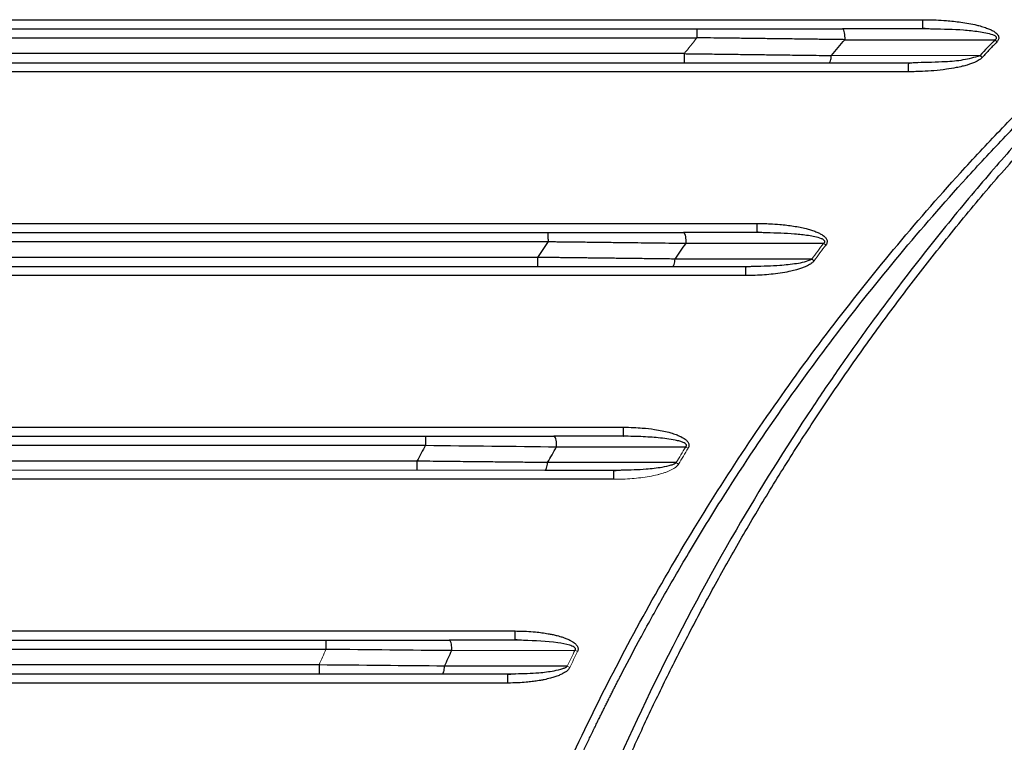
# Model space of a CAD drawing. Header units: millimetres. Extents: x 0 to 1118, y 0 to 864.
# Tile 34 of 76: x 296 to 340, y 706 to 738. Entities that reach past the tile are written whole.
import ezdxf

# ---------------------------------------------------------------- set-up
doc = ezdxf.new("R2010")
doc.units = ezdxf.units.MM

msp = doc.modelspace()

# ---------------------------------------------------------------- linework, layer by layer
at = {"color": 7, "linetype": 'Continuous', "lineweight": 30}
for p, q in [((336.283, 737.255), (336.28, 737.283)), ((336.729, 737.238), (336.283, 737.255)), ((221.482, 736.855), (326.3, 736.855)), ((325.741, 736.155), (222.04, 736.155)), ((335.656, 735.755), (336.06, 735.768)), ((328.972, 728.255), (328.969, 728.283)), ((329.381, 728.238), (328.972, 728.255)), ((228.058, 727.855), (319.724, 727.855)), ((319.265, 727.155), (228.516, 727.155)), ((328.467, 726.755), (328.842, 726.768)), ((233.468, 718.855), (314.314, 718.855)), ((319.587, 717.755), (322.641, 717.755)), ((322.641, 717.755), (322.997, 717.769)), ((318.281, 710.255), (315.356, 710.255)), ((318.281, 710.255), (318.278, 710.283)), ((318.644, 710.232), (318.281, 710.255)), ((315.477, 709.801), (320.913, 709.799)), ((320.576, 709.1), (315.157, 709.102)), ((315.036, 708.755), (317.951, 708.755)), ((317.951, 708.755), (318.294, 708.769))]:
    msp.add_line(p, q, dxfattribs=at)
at = {"color": 144, "linetype": 'Continuous', "lineweight": 0}
msp.add_line((335.921, 735.747), (335.921, 735.763), dxfattribs=at)
at = {"color": 7, "linetype": 'Continuous', "lineweight": 30}
for points in [[(211.508, 737.655), (253.09, 737.655), (294.692, 737.655), (336.274, 737.655)], [(332.24, 736.072), (332.439, 736.306), (332.639, 736.539), (332.839, 736.772)], [(332.839, 736.772), (332.841, 736.799), (332.842, 736.827), (332.842, 736.855)], [(332.839, 736.772), (335.044, 736.77), (337.251, 736.769), (339.46, 736.768)], [(339.46, 736.768), (339.242, 736.536), (339.025, 736.303), (338.809, 736.069)], [(339.552, 736.681), (339.519, 736.712), (339.488, 736.742), (339.46, 736.768)], [(338.902, 735.983), (338.87, 736.012), (338.839, 736.041), (338.809, 736.069)], [(335.647, 735.355), (294.483, 735.355), (253.299, 735.355), (212.134, 735.355)], [(222.047, 735.755), (256.606, 735.755), (291.176, 735.755), (325.734, 735.755)], [(325.734, 735.755), (327.896, 735.755), (330.052, 735.755), (332.135, 735.755)], [(332.135, 735.755), (333.308, 735.755), (334.482, 735.755), (335.656, 735.755)], [(218.817, 728.655), (255.528, 728.655), (292.253, 728.655), (328.964, 728.655)], [(319.724, 727.855), (319.57, 727.622), (319.417, 727.388), (319.265, 727.155)], [(325.335, 727.082), (325.496, 727.316), (325.658, 727.549), (325.821, 727.782)], [(325.821, 727.782), (325.823, 727.806), (325.823, 727.83), (325.823, 727.855)], [(325.821, 727.782), (327.845, 727.781), (329.869, 727.78), (331.896, 727.779)], [(228.523, 726.755), (258.765, 726.755), (289.016, 726.755), (319.259, 726.755)], [(319.259, 726.755), (321.276, 726.755), (323.288, 726.755), (325.223, 726.755)], [(325.223, 726.755), (326.304, 726.755), (327.385, 726.755), (328.467, 726.755)], [(331.375, 727.079), (329.36, 727.08), (327.347, 727.081), (325.335, 727.082)], [(328.459, 726.355), (292.085, 726.355), (255.697, 726.355), (219.322, 726.355)], [(224.738, 719.655), (257.503, 719.655), (290.278, 719.655), (323.044, 719.655)], [(323.048, 719.285), (323.049, 719.265), (323.05, 719.255), (323.051, 719.255)], [(314.314, 718.855), (314.187, 718.622), (314.062, 718.388), (313.937, 718.155)], [(314.314, 718.855), (316.273, 718.833), (318.229, 718.812), (320.101, 718.792)], [(320.101, 718.792), (320.102, 718.812), (320.102, 718.833), (320.102, 718.855)], [(319.704, 718.091), (319.835, 718.325), (319.968, 718.558), (320.101, 718.792)], [(320.101, 718.792), (322.001, 718.791), (323.902, 718.79), (325.804, 718.789)], [(325.384, 718.09), (323.49, 718.09), (321.596, 718.091), (319.704, 718.091)], [(322.634, 717.355), (290.142, 717.355), (257.64, 717.355), (225.148, 717.355)], [(229.507, 710.655), (259.094, 710.655), (288.688, 710.655), (318.274, 710.655)], [(309.918, 709.855), (311.803, 709.837), (313.683, 709.819), (315.477, 709.801)], [(315.157, 709.102), (315.263, 709.336), (315.37, 709.569), (315.477, 709.801)], [(315.477, 709.801), (315.478, 709.819), (315.478, 709.837), (315.478, 709.855)], [(315.157, 709.102), (313.369, 709.119), (311.493, 709.137), (309.614, 709.155)], [(238.173, 708.755), (261.984, 708.755), (285.798, 708.755), (309.609, 708.755)], [(309.609, 708.755), (311.448, 708.755), (313.284, 708.755), (315.036, 708.755)], [(317.945, 708.355), (288.578, 708.355), (259.204, 708.355), (229.837, 708.355)]]:
    msp.add_open_spline(points, degree=3, dxfattribs=at)
for points, knots in [([(336.274, 737.655), (336.38, 737.654), (336.576, 737.652), (336.924, 737.641), (337.379, 737.613), (337.865, 737.563), (338.311, 737.491), (338.579, 737.437), (338.762, 737.391), (338.909, 737.35), (339.079, 737.296), (339.259, 737.223), (339.41, 737.143), (339.535, 737.055), (339.613, 736.956), (339.637, 736.864), (339.626, 736.793), (339.595, 736.732), (339.567, 736.699), (339.552, 736.681)], [0, 0, 0, 0, 0.084015, 0.155819, 0.276854, 0.446754, 0.543727, 0.63585, 0.66333, 0.694161, 0.75687, 0.805409, 0.848122, 0.892181, 0.926136, 0.946031, 0.965702, 0.981635, 1, 1, 1, 1]), ([(221.489, 737.255), (222.694, 737.255), (225.103, 737.255), (228.717, 737.255), (232.331, 737.255), (235.945, 737.255), (239.559, 737.255), (243.173, 737.255), (246.786, 737.255), (250.4, 737.255), (254.014, 737.255), (257.628, 737.255), (261.242, 737.255), (264.856, 737.255), (268.47, 737.255), (272.084, 737.255), (275.698, 737.255), (279.312, 737.255), (282.926, 737.255), (286.539, 737.255), (290.153, 737.255), (293.767, 737.255), (297.381, 737.255), (300.995, 737.255), (304.609, 737.255), (308.223, 737.255), (311.837, 737.255), (315.451, 737.255), (319.065, 737.255), (322.679, 737.255), (325.088, 737.255), (326.292, 737.255)], [0, 0, 0, 0, 0.034486, 0.068972, 0.103457, 0.137941, 0.172424, 0.206907, 0.24139, 0.275872, 0.310354, 0.344836, 0.379317, 0.413798, 0.448279, 0.48276, 0.51724, 0.551721, 0.586202, 0.620683, 0.655164, 0.689646, 0.724128, 0.75861, 0.793093, 0.827576, 0.862059, 0.896543, 0.931028, 0.965514, 1, 1, 1, 1]), ([(311.998, 674.655), (312.028, 674.883), (312.087, 675.34), (312.181, 676.025), (312.279, 676.709), (312.382, 677.392), (312.489, 678.075), (312.602, 678.757), (312.718, 679.438), (312.84, 680.119), (312.966, 680.799), (313.096, 681.478), (313.232, 682.156), (313.372, 682.834), (313.78, 684.751), (314.533, 687.889), (315.771, 692.21), (317.197, 696.473), (318.808, 700.669), (320.601, 704.791), (322.572, 708.828), (324.718, 712.775), (327.036, 716.625), (329.519, 720.371), (332.164, 724.005), (334.963, 727.521), (337.211, 730.104), (338.805, 731.835), (339.688, 732.769), (340.581, 733.692), (341.485, 734.602), (342.4, 735.5), (343.325, 736.387), (343.951, 736.969), (344.264, 737.259)], [0, 0, 0, 0, 0.009615, 0.019228, 0.028842, 0.038455, 0.048068, 0.057682, 0.067297, 0.076914, 0.086533, 0.096155, 0.105779, 0.115407, 0.125038, 0.187558, 0.250058, 0.312555, 0.375067, 0.437598, 0.500064, 0.562508, 0.625054, 0.687536, 0.750042, 0.812561, 0.875021, 0.892916, 0.910792, 0.928653, 0.946502, 0.964341, 0.982172, 1, 1, 1, 1]), ([(326.292, 737.255), (326.293, 737.254), (326.293, 737.253), (326.294, 737.245), (326.295, 737.235), (326.295, 737.222), (326.296, 737.207), (326.296, 737.192), (326.297, 737.177), (326.297, 737.163), (326.297, 737.15), (326.298, 737.141), (326.298, 737.118), (326.299, 737.038), (326.3, 736.932), (326.3, 736.855)], [0, 0, 0, 0, 0.074391, 0.143422, 0.207091, 0.265399, 0.318344, 0.365925, 0.408141, 0.444991, 0.476475, 0.502592, 0.503498, 0.632602, 1, 1, 1, 1]), ([(326.292, 737.255), (326.413, 737.255), (326.655, 737.255), (327.018, 737.255), (327.38, 737.255), (327.741, 737.255), (328.102, 737.255), (328.463, 737.255), (328.824, 737.255), (329.184, 737.255), (329.639, 737.255), (330.189, 737.255), (330.831, 737.255), (331.469, 737.255), (332.105, 737.255), (332.525, 737.255), (332.736, 737.255)], [0, 0, 0, 0, 0.0556017, 0.1111671, 0.1667068, 0.2222315, 0.277752, 0.3332789, 0.3888228, 0.4443944, 0.5000044, 0.6000591, 0.7000238, 0.7999606, 0.8999319, 1, 1, 1, 1]), ([(336.283, 737.255), (335.985, 737.255), (335.394, 737.255), (334.623, 737.255), (333.739, 737.255), (333.148, 737.255), (332.736, 737.255)], [0, 0, 0, 0, 0.2516044, 0.5000012, 0.6515403, 1, 1, 1, 1]), ([(332.842, 736.855), (332.842, 736.959), (332.83, 737.063), (332.791, 737.211), (332.763, 737.255), (332.736, 737.255)], [0, 0, 0, 0, 0.5, 0.5, 1, 1, 1, 1]), ([(336.258, 737.282), (336.338, 737.276), (336.497, 737.264), (336.657, 737.255), (336.736, 737.25)], [0, 0, 0, 0, 0.5012465, 1, 1, 1, 1]), ([(312.352, 674.619), (312.381, 674.843), (312.438, 675.29), (312.53, 675.956), (312.624, 676.616), (312.722, 677.269), (312.824, 677.915), (312.928, 678.555), (313.035, 679.188), (313.146, 679.814), (313.259, 680.433), (313.374, 681.046), (313.493, 681.652), (313.613, 682.252), (313.736, 682.844), (313.862, 683.43), (313.989, 684.009), (314.118, 684.582), (314.249, 685.147), (314.382, 685.706), (314.517, 686.259), (314.653, 686.804), (314.791, 687.343), (314.93, 687.875), (315.07, 688.401), (315.211, 688.92), (315.354, 689.432), (315.497, 689.938), (315.641, 690.437), (315.787, 690.929), (315.932, 691.415), (316.079, 691.894), (316.225, 692.366), (316.373, 692.832), (316.52, 693.292), (316.668, 693.745), (316.816, 694.191), (316.964, 694.631), (317.112, 695.065), (317.26, 695.492), (317.408, 695.912), (317.556, 696.326), (317.703, 696.734), (317.85, 697.136), (317.996, 697.531), (318.142, 697.919), (318.288, 698.302), (318.432, 698.678), (318.576, 699.048), (318.719, 699.411), (318.861, 699.769), (319.003, 700.12), (319.143, 700.465), (319.282, 700.804), (319.42, 701.136), (319.557, 701.463), (319.692, 701.783), (319.826, 702.097), (319.959, 702.406), (320.091, 702.708), (320.22, 703.004), (320.349, 703.294), (320.476, 703.579), (320.601, 703.857), (320.724, 704.129), (320.846, 704.395), (320.966, 704.656), (321.084, 704.911), (321.2, 705.159), (321.314, 705.402), (321.426, 705.639), (321.536, 705.871), (321.644, 706.096), (321.75, 706.316), (321.854, 706.53), (321.956, 706.738), (322.055, 706.94), (322.152, 707.137), (322.247, 707.328), (322.339, 707.514), (322.429, 707.693), (322.517, 707.867), (322.602, 708.036), (322.685, 708.199), (322.765, 708.356), (322.843, 708.508), (323.158, 709.119), (323.773, 710.288), (324.771, 712.1), (325.978, 714.184), (327.723, 717.029), (329.885, 720.277), (332.526, 723.892), (335.237, 727.296), (337.455, 729.843), (339.004, 731.526), (339.833, 732.407), (340.697, 733.302), (341.595, 734.21), (342.53, 735.131), (343.502, 736.065), (344.169, 736.685), (344.507, 736.999)], [0, 0, 0, 0, 0.0094736, 0.0188618, 0.0281646, 0.037382, 0.0465141, 0.0555608, 0.0645222, 0.0733982, 0.0821888, 0.0908939, 0.0995137, 0.108048, 0.1164968, 0.1248602, 0.1331381, 0.1413304, 0.1494372, 0.1574585, 0.1653942, 0.1732443, 0.1810089, 0.1886878, 0.1962812, 0.203789, 0.2112111, 0.2185476, 0.2257985, 0.2329637, 0.2400433, 0.2470372, 0.2539455, 0.2607681, 0.2675051, 0.2741564, 0.2807221, 0.2872022, 0.2935967, 0.2999057, 0.3061292, 0.3122671, 0.3183195, 0.3242865, 0.3301679, 0.335964, 0.3416745, 0.3472997, 0.3528394, 0.3582937, 0.3636626, 0.3689461, 0.3741442, 0.3792569, 0.3842842, 0.3892262, 0.3940828, 0.398854, 0.4035398, 0.4081403, 0.4126553, 0.417085, 0.4214294, 0.4256883, 0.4298619, 0.4339501, 0.4379529, 0.4418704, 0.4457024, 0.4494491, 0.4531103, 0.4566862, 0.4601766, 0.4635816, 0.4669012, 0.4701354, 0.4732842, 0.4763475, 0.4793253, 0.4822177, 0.4850247, 0.4877461, 0.4903821, 0.4929326, 0.4953976, 0.497777, 0.500071, 0.524201, 0.553079, 0.586702, 0.6250629, 0.6928439, 0.7500475, 0.8125398, 0.875024, 0.8914562, 0.9083461, 0.9257017, 0.9435327, 0.9618505, 0.9806681, 1, 1, 1, 1]), ([(332.839, 736.772), (332.732, 736.773), (332.518, 736.776), (332.195, 736.78), (331.87, 736.784), (331.544, 736.789), (331.056, 736.795), (330.402, 736.803), (329.618, 736.813), (328.876, 736.823), (328.19, 736.831), (327.533, 736.84), (326.906, 736.847), (326.498, 736.852), (326.3, 736.855)], [0, 0, 0, 0, 0.050285, 0.100652, 0.1511, 0.201622, 0.252217, 0.377072, 0.502947, 0.611762, 0.715927, 0.815384, 0.910087, 1, 1, 1, 1]), ([(339.552, 736.681), (339.443, 736.565), (339.225, 736.333), (339.01, 736.1), (338.902, 735.983)], [0, 0, 0, 0, 0.500109, 1, 1, 1, 1]), ([(344.469, 736.502), (344.307, 736.338), (343.955, 735.985), (343.392, 735.408), (342.753, 734.745), (342.042, 733.991), (341.261, 733.146), (340.413, 732.206), (339.5, 731.17), (338.528, 730.033), (337.217, 728.455), (335.684, 726.522), (334.038, 724.328), (332.625, 722.341), (330.582, 719.335), (326.558, 712.863), (321.761, 703.141), (317.714, 691.503), (315.255, 680.957), (313.951, 671.1), (313.565, 662.007), (313.897, 653.457), (315.026, 643.835), (317.383, 633.002), (320.652, 623.502), (323.713, 616.543), (326.032, 611.905), (328.209, 608.037), (330.019, 605.094), (331.551, 602.736), (333.93, 599.274), (336.111, 596.414), (337.813, 594.34), (338.147, 593.936), (338.551, 593.455), (339.025, 592.896), (339.572, 592.262), (340.193, 591.554), (340.89, 590.774), (341.666, 589.924), (342.523, 589.008), (343.463, 588.026), (344.126, 587.357), (344.469, 587.01)], [0, 0, 0, 0, 0.00417, 0.009034, 0.014591, 0.020843, 0.027789, 0.035429, 0.043762, 0.052789, 0.06251, 0.080893, 0.097439, 0.112149, 0.125021, 0.1632, 0.249975, 0.320458, 0.385617, 0.445452, 0.499961, 0.549974, 0.599987, 0.674978, 0.749961, 0.781222, 0.812473, 0.843728, 0.861484, 0.874984, 0.894608, 0.937489, 0.94002, 0.943181, 0.946972, 0.951394, 0.956446, 0.962129, 0.968443, 0.975386, 0.982961, 0.991165, 1, 1, 1, 1]), ([(344.741, 587.271), (344.567, 587.446), (344.219, 587.796), (343.702, 588.326), (343.189, 588.858), (342.681, 589.393), (342.177, 589.93), (341.678, 590.471), (341.184, 591.014), (340.352, 591.942), (338.899, 593.609), (336.271, 596.802), (333.198, 600.93), (329.845, 606.009), (326.974, 610.936), (324.109, 616.555), (321.814, 621.8), (319.411, 628.257), (317.255, 635.419), (315.418, 644.095), (314.311, 652.895), (314.063, 658.835), (314.065, 661.851), (314.065, 661.953), (314.065, 662.067), (314.066, 662.194), (314.066, 662.334), (314.067, 662.487), (314.068, 662.653), (314.07, 662.832), (314.072, 663.024), (314.075, 663.228), (314.078, 663.446), (314.082, 663.676), (314.087, 663.92), (314.092, 664.176), (314.099, 664.445), (314.106, 664.727), (314.115, 665.022), (314.125, 665.33), (314.136, 665.651), (314.149, 665.985), (314.163, 666.331), (314.179, 666.69), (314.197, 667.063), (314.217, 667.448), (314.239, 667.845), (314.263, 668.256), (314.29, 668.679), (314.32, 669.116), (314.352, 669.565), (314.387, 670.026), (314.425, 670.501), (314.466, 670.988), (314.511, 671.487), (314.559, 672), (314.612, 672.525), (314.668, 673.062), (314.728, 673.612), (314.793, 674.175), (314.862, 674.75), (314.936, 675.338), (315.015, 675.937), (315.1, 676.55), (315.189, 677.174), (315.285, 677.811), (315.386, 678.46), (315.493, 679.12), (315.607, 679.793), (315.728, 680.478), (315.855, 681.175), (315.989, 681.884), (316.131, 682.604), (316.28, 683.336), (316.437, 684.079), (316.602, 684.834), (316.776, 685.601), (316.958, 686.378), (317.15, 687.167), (317.35, 687.966), (317.56, 688.777), (317.78, 689.598), (318.01, 690.43), (318.25, 691.273), (318.501, 692.126), (318.762, 692.989), (319.035, 693.862), (319.32, 694.745), (319.616, 695.637), (319.925, 696.539), (320.246, 697.451), (320.579, 698.371), (320.926, 699.301), (321.287, 700.239), (321.661, 701.185), (322.049, 702.14), (322.451, 703.103), (322.868, 704.074), (323.3, 705.052), (323.747, 706.037), (324.21, 707.03), (324.689, 708.029), (325.184, 709.035), (325.696, 710.046), (326.224, 711.064), (326.77, 712.087), (327.333, 713.115), (327.914, 714.148), (328.513, 715.186), (329.13, 716.228), (329.766, 717.273), (330.421, 718.322), (331.095, 719.374), (331.789, 720.429), (332.503, 721.485), (333.237, 722.544), (333.992, 723.603), (334.767, 724.664), (335.564, 725.725), (336.381, 726.786), (337.221, 727.846), (338.082, 728.906), (338.965, 729.963), (339.87, 731.019), (340.798, 732.072), (341.749, 733.122), (342.724, 734.168), (343.72, 735.211), (344.4, 735.897), (344.741, 736.241)], [0, 0, 0, 0, 0.004487, 0.008968, 0.013442, 0.01791, 0.02237, 0.026824, 0.031271, 0.035712, 0.049464, 0.071423, 0.110818, 0.142842, 0.181875, 0.214263, 0.257285, 0.285688, 0.339253, 0.392822, 0.446395, 0.499969, 0.500504, 0.501117, 0.501808, 0.502577, 0.503424, 0.504349, 0.505353, 0.506434, 0.507594, 0.508831, 0.510147, 0.511541, 0.513013, 0.514563, 0.516191, 0.517898, 0.519682, 0.521544, 0.523485, 0.525504, 0.527601, 0.529775, 0.532028, 0.534359, 0.536769, 0.539256, 0.541821, 0.544465, 0.547186, 0.549986, 0.552864, 0.555819, 0.558853, 0.561965, 0.565155, 0.568423, 0.57177, 0.575194, 0.578696, 0.582277, 0.585935, 0.589672, 0.593487, 0.597379, 0.60135, 0.605399, 0.609526, 0.613731, 0.618015, 0.622376, 0.626815, 0.631332, 0.635928, 0.640601, 0.645353, 0.650183, 0.65509, 0.660076, 0.66514, 0.670282, 0.675502, 0.6808, 0.686176, 0.69163, 0.697162, 0.702773, 0.708461, 0.714227, 0.720072, 0.725994, 0.731995, 0.738074, 0.74423, 0.750465, 0.756778, 0.763169, 0.769638, 0.776185, 0.78281, 0.789513, 0.796294, 0.803153, 0.81009, 0.817105, 0.824199, 0.83137, 0.83862, 0.845947, 0.853353, 0.860836, 0.868398, 0.876038, 0.883755, 0.891551, 0.899425, 0.907377, 0.915407, 0.923515, 0.931701, 0.939965, 0.948307, 0.956727, 0.965226, 0.973802, 0.982457, 0.991189, 1, 1, 1, 1]), ([(325.741, 736.155), (325.742, 736.05), (325.741, 735.946), (325.738, 735.798), (325.736, 735.755), (325.734, 735.755)], [0, 0, 0, 0, 0.5, 0.5, 1, 1, 1, 1]), ([(325.741, 736.155), (325.864, 736.153), (326.112, 736.15), (326.49, 736.145), (326.881, 736.141), (327.283, 736.136), (327.697, 736.131), (328.122, 736.125), (328.559, 736.12), (329.106, 736.113), (329.798, 736.104), (330.52, 736.095), (331.169, 736.086), (331.707, 736.079), (332.062, 736.075), (332.24, 736.072)], [0, 0, 0, 0, 0.055607, 0.113103, 0.17248, 0.233728, 0.296838, 0.361797, 0.428592, 0.497207, 0.613095, 0.7479, 0.832109, 0.916148, 1, 1, 1, 1]), ([(332.135, 735.755), (332.16, 735.755), (332.184, 735.787), (332.222, 735.901), (332.235, 735.983), (332.24, 736.072)], [0, 0, 0, 0, 0.5, 0.5, 1, 1, 1, 1]), ([(338.902, 735.983), (338.889, 735.97), (338.862, 735.944), (338.818, 735.908), (338.758, 735.866), (338.673, 735.819), (338.575, 735.774), (338.475, 735.734), (338.363, 735.693), (338.213, 735.641), (338.003, 735.59), (337.701, 735.522), (337.283, 735.455), (336.784, 735.399), (336.334, 735.37), (335.959, 735.358), (335.755, 735.356), (335.647, 735.355)], [0, 0, 0, 0, 0.016544, 0.033378, 0.050607, 0.081616, 0.119325, 0.147359, 0.177807, 0.224997, 0.289315, 0.370415, 0.501227, 0.665918, 0.817896, 0.90373, 1, 1, 1, 1]), ([(336.068, 735.758), (335.996, 735.753), (335.851, 735.743), (335.706, 735.728), (335.633, 735.721)], [0, 0, 0, 0, 0.500772, 1, 1, 1, 1]), ([(335.653, 735.722), (335.653, 735.723), (335.654, 735.753), (335.655, 735.754), (335.656, 735.755)], [0, 0, 0, 0, 0.018804, 1, 1, 1, 1]), ([(328.964, 728.655), (329.065, 728.653), (329.252, 728.651), (329.585, 728.641), (330.022, 728.61), (330.467, 728.558), (330.853, 728.489), (331.1, 728.434), (331.316, 728.374), (331.501, 728.311), (331.669, 728.244), (331.818, 728.163), (331.941, 728.076), (332.02, 727.981), (332.051, 727.899), (332.054, 727.832), (332.036, 727.765), (332.01, 727.724), (331.996, 727.703)], [0, 0, 0, 0, 0.086674, 0.160971, 0.286644, 0.463285, 0.546481, 0.624102, 0.680942, 0.738907, 0.792128, 0.836755, 0.8845, 0.921408, 0.940802, 0.958933, 0.977938, 1, 1, 1, 1]), ([(228.064, 728.255), (229.337, 728.255), (231.883, 728.255), (235.702, 728.255), (239.521, 728.255), (243.34, 728.255), (247.158, 728.255), (250.977, 728.255), (254.796, 728.255), (258.615, 728.255), (262.434, 728.255), (266.253, 728.255), (270.072, 728.255), (273.891, 728.255), (277.71, 728.255), (281.529, 728.255), (285.347, 728.255), (289.166, 728.255), (292.985, 728.255), (296.804, 728.255), (300.623, 728.255), (304.442, 728.255), (308.261, 728.255), (312.08, 728.255), (315.899, 728.255), (318.445, 728.255), (319.718, 728.255)], [0, 0, 0, 0, 0.04167, 0.083339, 0.125007, 0.166675, 0.208342, 0.250008, 0.291674, 0.33334, 0.375005, 0.41667, 0.458335, 0.5, 0.541665, 0.58333, 0.624995, 0.66666, 0.708326, 0.749992, 0.791658, 0.833325, 0.874993, 0.916661, 0.95833, 1, 1, 1, 1]), ([(319.718, 728.255), (319.718, 728.254), (319.718, 728.253), (319.719, 728.247), (319.719, 728.236), (319.72, 728.221), (319.721, 728.202), (319.721, 728.18), (319.722, 728.148), (319.723, 728.1), (319.723, 728.032), (319.724, 727.949), (319.724, 727.887), (319.724, 727.855)], [0, 0, 0, 0, 0.066182, 0.132364, 0.198546, 0.264728, 0.33091, 0.397093, 0.463275, 0.577831, 0.70548, 0.846208, 1, 1, 1, 1]), ([(319.718, 728.255), (319.83, 728.255), (320.055, 728.255), (320.393, 728.255), (320.73, 728.255), (321.067, 728.255), (321.404, 728.255), (321.74, 728.255), (322.075, 728.255), (322.41, 728.255), (322.834, 728.255), (323.345, 728.255), (323.942, 728.255), (324.535, 728.255), (325.126, 728.255), (325.515, 728.255), (325.711, 728.255)], [0, 0, 0, 0, 0.05561, 0.111177, 0.166714, 0.222234, 0.277749, 0.333271, 0.388813, 0.444387, 0.500005, 0.600069, 0.700028, 0.799955, 0.899921, 1, 1, 1, 1]), ([(325.823, 727.855), (325.823, 727.959), (325.811, 728.063), (325.769, 728.211), (325.74, 728.255), (325.711, 728.255)], [0, 0, 0, 0, 0.5, 0.5, 1, 1, 1, 1]), ([(328.972, 728.255), (328.7, 728.255), (328.157, 728.255), (327.07, 728.255), (326.254, 728.255), (325.711, 728.255)], [0, 0, 0, 0, 0.250001, 0.500001, 1, 1, 1, 1]), ([(328.949, 728.282), (329.023, 728.276), (329.169, 728.264), (329.315, 728.255), (329.389, 728.25)], [0, 0, 0, 0, 0.501479, 1, 1, 1, 1]), ([(319.724, 727.855), (319.724, 727.855), (319.724, 727.855), (319.724, 727.855), (319.724, 727.855), (319.724, 727.855), (319.724, 727.855), (319.724, 727.855), (319.724, 727.855), (319.724, 727.855), (319.724, 727.855), (319.724, 727.855), (319.724, 727.855), (319.724, 727.855), (319.724, 727.855), (319.724, 727.855), (319.724, 727.855), (319.724, 727.855), (319.724, 727.855), (319.724, 727.855), (319.724, 727.855), (319.725, 727.855), (319.725, 727.855), (319.726, 727.855), (319.727, 727.855), (319.731, 727.855), (319.738, 727.854), (319.752, 727.854), (319.78, 727.854), (319.836, 727.853), (319.948, 727.852), (320.173, 727.849), (320.622, 727.844), (321.265, 727.837), (322.033, 727.828), (322.742, 727.819), (323.394, 727.811), (323.994, 727.804), (324.599, 727.797), (325.21, 727.789), (325.617, 727.784), (325.821, 727.782)], [0, 0, 0, 0, 0.000004, 0.000008, 0.000011, 0.000015, 0.000019, 0.000023, 0.000027, 0.00003, 0.000034, 0.000038, 0.000042, 0.000046, 0.000049, 0.000053, 0.000057, 0.000061, 0.000065, 0.000068, 0.000076, 0.000091, 0.000121, 0.000243, 0.000486, 0.000972, 0.001943, 0.003886, 0.007773, 0.015547, 0.031096, 0.062203, 0.124448, 0.249055, 0.374496, 0.498737, 0.595992, 0.694746, 0.795, 0.896751, 1, 1, 1, 1]), ([(319.265, 727.155), (319.265, 727.05), (319.265, 726.946), (319.262, 726.798), (319.261, 726.755), (319.259, 726.755)], [0, 0, 0, 0, 0.5, 0.5, 1, 1, 1, 1]), ([(325.335, 727.082), (325.226, 727.084), (325.009, 727.086), (324.685, 727.09), (324.364, 727.094), (324.047, 727.098), (323.733, 727.102), (323.423, 727.106), (323.117, 727.109), (322.814, 727.113), (322.516, 727.117), (322.221, 727.12), (321.931, 727.124), (321.645, 727.127), (321.363, 727.13), (321.085, 727.133), (320.812, 727.137), (320.543, 727.14), (320.279, 727.143), (320.019, 727.146), (319.764, 727.149), (319.513, 727.152), (319.347, 727.154), (319.265, 727.155)], [0, 0, 0, 0, 0.055292, 0.109818, 0.163577, 0.216569, 0.268794, 0.320252, 0.370943, 0.420866, 0.470022, 0.518411, 0.566031, 0.612884, 0.65897, 0.704287, 0.748836, 0.792617, 0.83563, 0.877875, 0.919352, 0.96006, 1, 1, 1, 1]), ([(325.223, 726.755), (325.25, 726.755), (325.276, 726.788), (325.316, 726.907), (325.33, 726.991), (325.335, 727.082)], [0, 0, 0, 0, 0.5, 0.5, 1, 1, 1, 1]), ([(328.85, 726.758), (328.783, 726.753), (328.648, 726.743), (328.513, 726.728), (328.446, 726.721)], [0, 0, 0, 0, 0.5008678, 1, 1, 1, 1]), ([(331.476, 727.004), (331.467, 726.993), (331.449, 726.969), (331.418, 726.937), (331.375, 726.9), (331.314, 726.857), (331.2, 726.793), (331.052, 726.727), (330.872, 726.655), (330.674, 726.601), (330.412, 726.534), (330.071, 726.471), (329.681, 726.418), (329.277, 726.381), (328.872, 726.359), (328.598, 726.356), (328.459, 726.355)], [0, 0, 0, 0, 0.014014, 0.028181, 0.042603, 0.068448, 0.098747, 0.167411, 0.222699, 0.283284, 0.363297, 0.480496, 0.613657, 0.738782, 0.867502, 1, 1, 1, 1]), ([(328.464, 726.722), (328.464, 726.723), (328.465, 726.753), (328.466, 726.754), (328.467, 726.755)], [0, 0, 0, 0, 0.018809, 1, 1, 1, 1]), ([(323.044, 719.655), (323.2, 719.652), (323.481, 719.648), (323.945, 719.619), (324.362, 719.572), (324.753, 719.504), (324.993, 719.45), (325.16, 719.403), (325.267, 719.369), (325.375, 719.333), (325.527, 719.274), (325.684, 719.196), (325.833, 719.089), (325.91, 718.998), (325.945, 718.92), (325.953, 718.856), (325.942, 718.789), (325.923, 718.746), (325.912, 718.723)], [0, 0, 0, 0, 0.142083, 0.257066, 0.424095, 0.524777, 0.618392, 0.648689, 0.683073, 0.721182, 0.752203, 0.832048, 0.880001, 0.919021, 0.93889, 0.957435, 0.977215, 1, 1, 1, 1]), ([(233.473, 719.255), (234.757, 719.255), (237.323, 719.255), (241.172, 719.255), (245.021, 719.255), (248.87, 719.255), (252.72, 719.255), (256.569, 719.255), (260.418, 719.255), (264.268, 719.255), (268.117, 719.255), (271.966, 719.255), (275.815, 719.255), (279.665, 719.255), (283.514, 719.255), (287.363, 719.255), (291.212, 719.255), (295.062, 719.255), (298.911, 719.255), (302.76, 719.255), (306.609, 719.255), (310.459, 719.255), (313.025, 719.255), (314.308, 719.255)], [0, 0, 0, 0, 0.047622, 0.095243, 0.142863, 0.190483, 0.238102, 0.28572, 0.333338, 0.380956, 0.428574, 0.476191, 0.523809, 0.571426, 0.619044, 0.666662, 0.71428, 0.761898, 0.809517, 0.857137, 0.904757, 0.952378, 1, 1, 1, 1]), ([(314.308, 719.255), (314.308, 719.254), (314.309, 719.253), (314.309, 719.245), (314.31, 719.233), (314.31, 719.215), (314.311, 719.193), (314.312, 719.164), (314.312, 719.127), (314.313, 719.078), (314.313, 719.016), (314.314, 718.94), (314.314, 718.884), (314.314, 718.855)], [0, 0, 0, 0, 0.072198, 0.144395, 0.216593, 0.28879, 0.360988, 0.433186, 0.520016, 0.620125, 0.7335, 0.86013, 1, 1, 1, 1]), ([(314.308, 719.255), (314.415, 719.255), (314.628, 719.255), (314.949, 719.255), (315.268, 719.255), (315.588, 719.255), (315.907, 719.255), (316.225, 719.255), (316.543, 719.255), (316.861, 719.255), (317.263, 719.255), (317.747, 719.255), (318.312, 719.255), (318.874, 719.255), (319.432, 719.255), (319.8, 719.255), (319.984, 719.255)], [0, 0, 0, 0, 0.055616, 0.111185, 0.16672, 0.222236, 0.277746, 0.333264, 0.388804, 0.44438, 0.500006, 0.600078, 0.700033, 0.79995, 0.899913, 1, 1, 1, 1]), ([(320.102, 718.855), (320.102, 718.959), (320.09, 719.063), (320.046, 719.211), (320.015, 719.255), (319.984, 719.255)], [0, 0, 0, 0, 0.5, 0.5, 1, 1, 1, 1]), ([(323.051, 719.255), (322.795, 719.255), (322.284, 719.255), (321.262, 719.255), (320.496, 719.255), (319.984, 719.255)], [0, 0, 0, 0, 0.249999, 0.499999, 1, 1, 1, 1]), ([(325.804, 718.789), (325.812, 718.796), (325.825, 718.808), (325.839, 718.83), (325.844, 718.853), (325.838, 718.881), (325.818, 718.911), (325.77, 718.95), (325.679, 718.992), (325.532, 719.04), (325.291, 719.097), (324.973, 719.147), (324.604, 719.189), (324.22, 719.219), (323.853, 719.239), (323.455, 719.252), (323.197, 719.254), (323.051, 719.255)], [0, 0, 0, 0, 0.009873, 0.018063, 0.025735, 0.033725, 0.046033, 0.061284, 0.095092, 0.147659, 0.218008, 0.346138, 0.475937, 0.595531, 0.737496, 0.850782, 1, 1, 1, 1]), ([(313.937, 718.155), (310.249, 718.155), (307.615, 718.155), (300.237, 718.155), (297.603, 718.155), (290.226, 718.155), (287.592, 718.155), (280.214, 718.155), (277.58, 718.155), (270.202, 718.155), (267.568, 718.155), (260.19, 718.155), (257.556, 718.155), (250.178, 718.155), (247.544, 718.155), (240.167, 718.155), (237.533, 718.155), (233.844, 718.155)], [0, 0, 0, 0, 0.125, 0.125, 0.25, 0.25, 0.375, 0.375, 0.5, 0.5, 0.625, 0.625, 0.75, 0.75, 0.875, 0.875, 1, 1, 1, 1]), ([(313.937, 718.155), (313.937, 718.05), (313.937, 717.946), (313.935, 717.798), (313.933, 717.755), (313.932, 717.755)], [0, 0, 0, 0, 0.5, 0.5, 1, 1, 1, 1]), ([(319.704, 718.091), (319.6, 718.092), (319.385, 718.095), (319.051, 718.099), (318.695, 718.103), (318.317, 718.107), (317.918, 718.112), (317.497, 718.117), (317.053, 718.121), (316.587, 718.127), (316.1, 718.132), (315.59, 718.137), (315.058, 718.143), (314.505, 718.149), (314.129, 718.153), (313.937, 718.155)], [0, 0, 0, 0, 0.0557583, 0.1150438, 0.1778568, 0.2441973, 0.3140653, 0.387461, 0.4643844, 0.5448355, 0.628814, 0.71632, 0.8073532, 0.9019133, 1, 1, 1, 1]), ([(319.587, 717.755), (319.615, 717.755), (319.643, 717.789), (319.685, 717.911), (319.699, 717.998), (319.704, 718.091)], [0, 0, 0, 0, 0.5, 0.5, 1, 1, 1, 1]), ([(323.004, 717.759), (322.941, 717.753), (322.813, 717.743), (322.685, 717.728), (322.621, 717.721)], [0, 0, 0, 0, 0.500951, 1, 1, 1, 1]), ([(322.638, 717.722), (322.638, 717.723), (322.639, 717.753), (322.64, 717.754), (322.641, 717.755)], [0, 0, 0, 0, 0.018915, 1, 1, 1, 1]), ([(318.274, 710.655), (318.363, 710.653), (318.529, 710.651), (318.828, 710.64), (319.134, 710.618), (319.453, 710.58), (319.698, 710.543), (319.905, 710.503), (320.096, 710.459), (320.276, 710.412), (320.446, 710.353), (320.575, 710.305), (320.691, 710.25), (320.805, 710.188), (320.921, 710.106), (321.004, 710.015), (321.042, 709.936), (321.054, 709.874), (321.049, 709.808), (321.034, 709.766), (321.026, 709.744)], [0, 0, 0, 0, 0.084569, 0.158382, 0.285832, 0.377644, 0.465075, 0.522151, 0.578422, 0.652007, 0.699924, 0.750871, 0.782596, 0.822423, 0.874979, 0.917539, 0.938096, 0.95746, 0.977627, 1, 1, 1, 1]), ([(237.868, 710.255), (239.132, 710.255), (241.66, 710.255), (245.452, 710.255), (249.244, 710.255), (253.036, 710.255), (256.828, 710.255), (260.619, 710.255), (264.411, 710.255), (268.203, 710.255), (271.995, 710.255), (275.787, 710.255), (279.579, 710.255), (283.37, 710.255), (287.162, 710.255), (290.954, 710.255), (294.746, 710.255), (298.538, 710.255), (302.33, 710.255), (306.121, 710.255), (308.649, 710.255), (309.913, 710.255)], [0, 0, 0, 0, 0.052634, 0.105267, 0.1579, 0.210531, 0.263163, 0.315794, 0.368424, 0.421055, 0.473685, 0.526315, 0.578945, 0.631576, 0.684206, 0.736837, 0.789469, 0.8421, 0.894733, 0.947366, 1, 1, 1, 1]), ([(309.913, 710.255), (309.913, 710.254), (309.914, 710.253), (309.914, 710.247), (309.915, 710.238), (309.915, 710.224), (309.916, 710.207), (309.916, 710.185), (309.917, 710.154), (309.917, 710.108), (309.918, 710.043), (309.918, 709.957), (309.918, 709.89), (309.918, 709.855)], [0, 0, 0, 0, 0.063322, 0.126644, 0.189966, 0.253288, 0.31661, 0.379932, 0.457679, 0.558596, 0.682651, 0.829802, 1, 1, 1, 1]), ([(309.913, 710.255), (310.016, 710.255), (310.221, 710.255), (310.528, 710.255), (310.835, 710.255), (311.142, 710.255), (311.448, 710.255), (311.754, 710.255), (312.059, 710.255), (312.364, 710.255), (312.749, 710.255), (313.213, 710.255), (313.755, 710.255), (314.293, 710.255), (314.827, 710.255), (315.18, 710.255), (315.356, 710.255)], [0, 0, 0, 0, 0.055622, 0.111192, 0.166726, 0.222238, 0.277744, 0.333258, 0.388797, 0.444375, 0.500006, 0.600085, 0.700036, 0.799947, 0.899905, 1, 1, 1, 1]), ([(315.478, 709.855), (315.478, 709.959), (315.465, 710.063), (315.42, 710.211), (315.388, 710.255), (315.356, 710.255)], [0, 0, 0, 0, 0.5, 0.5, 1, 1, 1, 1]), ([(237.863, 709.855), (241.645, 709.855), (244.374, 709.855), (251.939, 709.855), (254.668, 709.855), (262.233, 709.855), (264.961, 709.855), (272.526, 709.855), (275.255, 709.855), (282.82, 709.855), (285.549, 709.855), (293.114, 709.855), (295.843, 709.855), (303.407, 709.855), (306.136, 709.855), (309.918, 709.855)], [0, 0, 0, 0, 0.142857, 0.142857, 0.285714, 0.285714, 0.428571, 0.428571, 0.571429, 0.571429, 0.714286, 0.714286, 0.857143, 0.857143, 1, 1, 1, 1]), ([(309.614, 709.155), (305.861, 709.155), (303.161, 709.155), (295.654, 709.155), (292.955, 709.155), (285.448, 709.155), (282.748, 709.155), (275.241, 709.155), (272.541, 709.155), (265.034, 709.155), (262.334, 709.155), (254.827, 709.155), (252.127, 709.155), (244.621, 709.155), (241.921, 709.155), (238.168, 709.155)], [0, 0, 0, 0, 0.1428571, 0.1428571, 0.2857143, 0.2857143, 0.4285714, 0.4285714, 0.5714286, 0.5714286, 0.7142857, 0.7142857, 0.8571429, 0.8571429, 1, 1, 1, 1]), ([(309.614, 709.155), (309.614, 709.05), (309.613, 708.946), (309.612, 708.798), (309.61, 708.755), (309.609, 708.755)], [0, 0, 0, 0, 0.5, 0.5, 1, 1, 1, 1]), ([(315.036, 708.755), (315.066, 708.755), (315.095, 708.79), (315.139, 708.917), (315.154, 709.007), (315.157, 709.102)], [0, 0, 0, 0, 0.5, 0.5, 1, 1, 1, 1]), ([(320.689, 709.046), (320.68, 709.03), (320.662, 709), (320.63, 708.958), (320.594, 708.919), (320.555, 708.884), (320.507, 708.848), (320.446, 708.81), (320.346, 708.756), (320.207, 708.689), (320.027, 708.626), (319.807, 708.559), (319.596, 708.512), (319.404, 708.474), (319.227, 708.444), (319.016, 708.416), (318.731, 708.385), (318.373, 708.361), (318.099, 708.357), (317.945, 708.355)], [0, 0, 0, 0, 0.018285, 0.036388, 0.054453, 0.07263, 0.091063, 0.115835, 0.147135, 0.208144, 0.273898, 0.344204, 0.444741, 0.497502, 0.545602, 0.630329, 0.717187, 0.84102, 1, 1, 1, 1]), ([(318.301, 708.759), (318.24, 708.753), (318.117, 708.743), (317.994, 708.728), (317.932, 708.721)], [0, 0, 0, 0, 0.5009866, 1, 1, 1, 1]), ([(317.949, 708.722), (317.949, 708.723), (317.949, 708.753), (317.95, 708.754), (317.951, 708.755)], [0, 0, 0, 0, 0.018788, 1, 1, 1, 1])]:
    msp.add_open_spline(points, degree=3, knots=knots, dxfattribs=at)
at = {"color": 8, "linetype": 'Continuous', "lineweight": 30}
for points, knots in [([(336.28, 737.283), (336.279, 737.283), (336.278, 737.294), (336.276, 737.368), (336.274, 737.497), (336.274, 737.602), (336.274, 737.655)], [0, 0, 0, 0, 0.026424, 0.350949, 0.675475, 1, 1, 1, 1]), ([(339.46, 736.768), (339.473, 736.776), (339.497, 736.79), (339.523, 736.814), (339.535, 736.837), (339.538, 736.854), (339.536, 736.871), (339.524, 736.894), (339.474, 736.94), (339.214, 737.047), (338.733, 737.122), (337.851, 737.22), (337.178, 737.231), (336.729, 737.238)], [0, 0, 0, 0, 0.015046, 0.028465, 0.034403, 0.040002, 0.045566, 0.051462, 0.064867, 0.112499, 0.327883, 0.550341, 1, 1, 1, 1]), ([(336.06, 735.768), (336.463, 735.777), (337.133, 735.793), (338.059, 735.862), (338.563, 736.001), (338.809, 736.069)], [0, 0, 0, 0, 0.4361393, 0.7248429, 1, 1, 1, 1]), ([(335.647, 735.355), (335.647, 735.407), (335.648, 735.511), (335.65, 735.647), (335.652, 735.697), (335.653, 735.722)], [0, 0, 0, 0, 0.335476, 0.670953, 1, 1, 1, 1]), ([(328.969, 728.283), (328.969, 728.283), (328.968, 728.294), (328.967, 728.368), (328.965, 728.497), (328.964, 728.602), (328.964, 728.655)], [0, 0, 0, 0, 0.026426, 0.350951, 0.675475, 1, 1, 1, 1]), ([(331.896, 727.779), (331.906, 727.786), (331.926, 727.801), (331.944, 727.826), (331.95, 727.847), (331.95, 727.863), (331.945, 727.878), (331.934, 727.899), (331.889, 727.942), (331.656, 728.047), (331.216, 728.122), (330.41, 728.22), (329.794, 728.231), (329.381, 728.238)], [0, 0, 0, 0, 0.014189, 0.02672, 0.03241, 0.037964, 0.043697, 0.049782, 0.063213, 0.110451, 0.325312, 0.548369, 1, 1, 1, 1]), ([(328.459, 726.355), (328.459, 726.407), (328.46, 726.511), (328.461, 726.647), (328.463, 726.697), (328.464, 726.722)], [0, 0, 0, 0, 0.335477, 0.670954, 1, 1, 1, 1]), ([(328.842, 726.768), (329.217, 726.775), (329.84, 726.785), (330.577, 726.872), (331.054, 726.946), (331.271, 727.036), (331.375, 727.079)], [0, 0, 0, 0, 0.437888, 0.727202, 0.868867, 1, 1, 1, 1]), ([(323.044, 719.655), (323.044, 719.575), (323.044, 719.498), (323.046, 719.367), (323.047, 719.315), (323.048, 719.285)], [0, 0, 0, 0, 0.5, 0.5, 1, 1, 1, 1]), ([(322.997, 717.769), (323.353, 717.776), (323.942, 717.789), (324.669, 717.872), (325.081, 717.958), (325.291, 718.028), (325.357, 718.072), (325.384, 718.09)], [0, 0, 0, 0, 0.439404, 0.72928, 0.902123, 0.96004, 1, 1, 1, 1]), ([(322.634, 717.355), (322.634, 717.407), (322.634, 717.511), (322.636, 717.647), (322.637, 717.697), (322.638, 717.722)], [0, 0, 0, 0, 0.335489, 0.670979, 1, 1, 1, 1]), ([(318.278, 710.283), (318.278, 710.283), (318.277, 710.294), (318.276, 710.368), (318.275, 710.497), (318.274, 710.602), (318.274, 710.655)], [0, 0, 0, 0, 0.026448, 0.350965, 0.675483, 1, 1, 1, 1]), ([(320.913, 709.799), (320.917, 709.806), (320.926, 709.818), (320.934, 709.838), (320.936, 709.857), (320.931, 709.884), (320.912, 709.915), (320.833, 709.977), (320.578, 710.064), (319.839, 710.208), (319.151, 710.222), (318.644, 710.232)], [0, 0, 0, 0, 0.009585, 0.018043, 0.025838, 0.033558, 0.050018, 0.069603, 0.155388, 0.377044, 1, 1, 1, 1]), ([(318.294, 708.769), (318.637, 708.776), (319.204, 708.789), (319.903, 708.875), (320.296, 708.964), (320.494, 709.036), (320.552, 709.082), (320.576, 709.1)], [0, 0, 0, 0, 0.4414254, 0.7321485, 0.9049936, 0.9616942, 1, 1, 1, 1]), ([(317.945, 708.355), (317.945, 708.407), (317.945, 708.511), (317.947, 708.647), (317.948, 708.697), (317.949, 708.722)], [0, 0, 0, 0, 0.335475, 0.670949, 1, 1, 1, 1])]:
    msp.add_open_spline(points, degree=3, knots=knots, dxfattribs=at)
at = {"color": 144, "linetype": 'Continuous', "lineweight": 0}
for points in [[(326.3, 736.855), (326.113, 736.622), (325.927, 736.389), (325.741, 736.155)], [(338.809, 736.069), (336.618, 736.07), (334.428, 736.071), (332.24, 736.072)], [(331.375, 727.079), (331.548, 727.313), (331.721, 727.546), (331.896, 727.779)], [(331.896, 727.779), (331.928, 727.754), (331.962, 727.728), (331.996, 727.703)], [(331.375, 727.079), (331.408, 727.055), (331.443, 727.029), (331.476, 727.004)], [(325.804, 718.789), (325.663, 718.557), (325.523, 718.324), (325.384, 718.09)], [(325.912, 718.723), (325.874, 718.747), (325.837, 718.769), (325.804, 718.789)], [(325.384, 718.09), (325.42, 718.069), (325.456, 718.046), (325.492, 718.025)], [(233.85, 717.755), (260.542, 717.755), (287.239, 717.755), (313.932, 717.755)], [(313.932, 717.755), (315.847, 717.755), (317.757, 717.755), (319.587, 717.755)], [(309.918, 709.855), (309.816, 709.622), (309.715, 709.388), (309.614, 709.155)], [(320.913, 709.799), (320.8, 709.567), (320.687, 709.334), (320.576, 709.1)], [(321.026, 709.744), (320.986, 709.764), (320.947, 709.782), (320.913, 709.799)], [(320.576, 709.1), (320.613, 709.082), (320.652, 709.063), (320.689, 709.046)]]:
    msp.add_open_spline(points, degree=3, dxfattribs=at)
for points, knots in [([(331.996, 727.703), (331.909, 727.587), (331.735, 727.354), (331.562, 727.121), (331.476, 727.004)], [0, 0, 0, 0, 0.499983, 1, 1, 1, 1]), ([(323.03, 719.282), (323.066, 719.275), (323.137, 719.261), (323.21, 719.256), (323.246, 719.253)], [0, 0, 0, 0, 0.504991, 1, 1, 1, 1]), ([(325.912, 718.723), (325.842, 718.607), (325.701, 718.375), (325.561, 718.142), (325.492, 718.025)], [0, 0, 0, 0, 0.500044, 1, 1, 1, 1]), ([(325.492, 718.025), (325.484, 718.014), (325.47, 717.991), (325.443, 717.959), (325.407, 717.921), (325.353, 717.878), (325.27, 717.824), (325.165, 717.766), (325.051, 717.712), (324.933, 717.668), (324.815, 717.629), (324.687, 717.59), (324.485, 717.538), (324.195, 717.478), (323.82, 717.422), (323.431, 717.383), (323.037, 717.359), (322.769, 717.356), (322.634, 717.355)], [0, 0, 0, 0, 0.013419, 0.027119, 0.041218, 0.066053, 0.095546, 0.140178, 0.18566, 0.220946, 0.266096, 0.309833, 0.354926, 0.474417, 0.605257, 0.733234, 0.86474, 1, 1, 1, 1]), ([(318.261, 710.282), (318.326, 710.276), (318.456, 710.264), (318.587, 710.255), (318.653, 710.25)], [0, 0, 0, 0, 0.501844, 1, 1, 1, 1]), ([(321.026, 709.744), (320.97, 709.628), (320.857, 709.395), (320.745, 709.162), (320.689, 709.046)], [0, 0, 0, 0, 0.500016, 1, 1, 1, 1])]:
    msp.add_open_spline(points, degree=3, knots=knots, dxfattribs=at)

doc.saveas('drawing.dxf')
